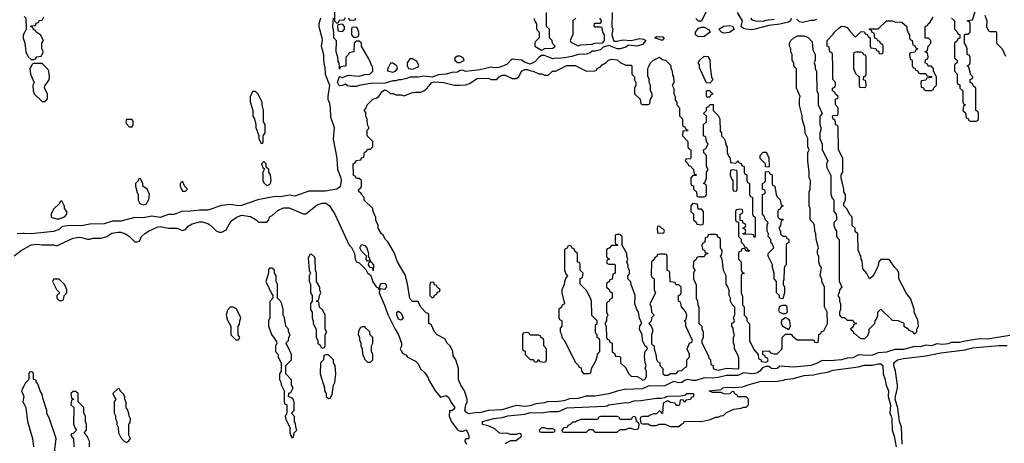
# Model space of a CAD drawing. Header units: inches. Extents: x 2769577 to 2880010, y 685631 to 825129.
# Tile 4 of 155: x 2809969 to 2816990, y 697315 to 700338. Entities that reach past the tile are written whole.
import ezdxf

# ---------------------------------------------------------------- set-up
doc = ezdxf.new("R2010")
doc.units = ezdxf.units.IN
doc.header["$MEASUREMENT"] = 0
for name, color, linetype in [('C8609', 7, 'Continuous'), ('C8619', 7, 'Continuous'), ('C8700', 7, 'Continuous'), ('C8710', 7, 'Continuous')]:
    doc.layers.add(name, color=color, linetype=linetype)

msp = doc.modelspace()

# ---------------------------------------------------------------- linework, layer by layer
at = {"layer": 'C8609', "color": 4, "elevation": 4}
for points in [[(2810000, 698812.2), (2809990, 698812.7), (2809950, 698809.4)], [(2809930, 698652), (2809978, 698690), (2810000, 698702.3)], [(2810000, 697727.2), (2809983.6, 697696.4), (2809982, 697690), (2809998, 697650), (2809992, 697610), (2810000, 697593.5)]]:
    msp.add_lwpolyline(points, dxfattribs=at)
at = {"layer": 'C8619', "color": 4, "elevation": 4}
for points in [[(2812143.6, 700000), (2812146.7, 699950), (2812178, 699870), (2812165.3, 699790), (2812166.4, 699770), (2812175.8, 699750), (2812183.1, 699710), (2812186.1, 699646.1), (2812210.4, 699570), (2812204.6, 699484.6), (2812230.4, 699350), (2812234, 699270), (2812257.6, 699210), (2812261.3, 699190), (2812254.9, 699145.1), (2812230.4, 699129.6), (2812150, 699114), (2812030, 699114), (2811930, 699079.6), (2811890, 699085.6), (2811830, 699074.5), (2811790, 699076), (2811666.2, 699053.8), (2811550, 699012), (2811530, 699009.3), (2811470, 699018.4), (2811408.5, 699011.4), (2811310, 698978.7), (2811250, 698979.5), (2811170, 698969.4), (2811130, 698972.3), (2811070, 698947), (2811030, 698947.3), (2810970, 698926.6), (2810910, 698937), (2810850, 698923.6), (2810790, 698927.8), (2810690, 698899.5), (2810630, 698899.5), (2810570, 698880.9), (2810470, 698878.4), (2810410, 698866.6), (2810330, 698869.5), (2810290, 698863.7), (2810270, 698859.3), (2810250, 698840.9), (2810210, 698826.6), (2810050, 698809.6), (2810000, 698812.2)], [(2810047, 700000), (2810042, 699990), (2810044.7, 699950), (2810072, 699890), (2810062, 699870), (2810064.7, 699830), (2810072, 699810), (2810130, 699754), (2810150, 699754), (2810167.3, 699772.7), (2810168, 699810), (2810146, 699850), (2810147.3, 699867.3), (2810178, 699910), (2810182, 699930), (2810175.3, 699970), (2810170, 699986), (2810156, 700000)], [(2813392.8, 700000), (2813383.4, 699996.6), (2813354.8, 699994.8), (2813330, 699999.3), (2813250, 699979.5), (2813150.6, 699969.4), (2813122.8, 699977.2), (2813110, 699975.3), (2813090, 699964), (2813050, 699961.2), (2813010.6, 699949.4), (2812954.4, 699945.6), (2812910, 699928.7), (2812850, 699936), (2812810, 699929.3), (2812750, 699929.3), (2812730, 699919.5), (2812690, 699909.4), (2812670, 699909.3), (2812650, 699900.9), (2812630, 699902.7), (2812573.7, 699886.3), (2812470, 699883.7), (2812390, 699869.4), (2812370, 699860.7), (2812330, 699860.5), (2812306.9, 699866.9), (2812290, 699879.3), (2812270.3, 699869.6), (2812250, 699867.3), (2812244, 699870), (2812236, 699890), (2812250, 699934), (2812270, 699924.7), (2812310, 699942), (2812390, 699936), (2812430, 699946.8), (2812466, 699950), (2812486, 699970), (2812488, 699990), (2812483.6, 700000)], [(2812257, 700000), (2812250, 699986), (2812249.1, 700000)], [(2817030, 698083.6), (2816870, 698058), (2816810, 698060.5), (2816710, 698045.1), (2816670, 698033.6), (2816610, 698035.1), (2816590, 698025.1), (2816570, 698021.6), (2816550, 698019.6), (2816510, 698025.6), (2816470, 698011.8), (2816430, 698015.1), (2816390, 698003.6), (2816350, 698005.1), (2816270, 697985.6), (2816210, 697984.7), (2816150, 697966.6), (2816090, 697959.7), (2816050, 697945.1), (2816010, 697942), (2815950, 697947.3), (2815910, 697925.6), (2815870, 697922.4), (2815830, 697911.4), (2815744.8, 697904.8), (2815690, 697906.6), (2815650, 697883.6), (2815610.3, 697869.7), (2815490, 697858), (2815390, 697865.2), (2815371, 697850), (2815350, 697847.6), (2815328.7, 697850), (2815310, 697864), (2815290, 697864), (2815265.4, 697854.6), (2815247.7, 697830), (2815230, 697817.6), (2815210, 697813.6), (2815190, 697811.6), (2815130, 697818), (2815090, 697799.6), (2815010, 697799.5), (2814950, 697783.6), (2814910, 697780.7), (2814850, 697782.9), (2814790, 697764.2), (2814770, 697762.4), (2814730, 697769.6), (2814710, 697763.7), (2814690.2, 697749.8), (2814670, 697746.9), (2814630, 697756), (2814570, 697726.3), (2814450, 697723.6), (2814410, 697704.7), (2814281.7, 697698.3), (2814230, 697687.8), (2814170, 697668.1), (2814070, 697651.3), (2814008.5, 697651.4), (2813950, 697634.7), (2813890, 697631.6), (2813850, 697618), (2813810, 697613.3), (2813730, 697611.8), (2813710, 697604.2), (2813650, 697596.2), (2813610, 697581.6), (2813570, 697578.4), (2813510, 697585.6), (2813405.8, 697554.1), (2813310.4, 697549.6), (2813250, 697532), (2813230, 697534.5), (2813170, 697524.5), (2813153.8, 697533.8), (2813143.7, 697550), (2813149.3, 697590), (2813159, 697610), (2813159, 697630), (2813141.2, 697690), (2813114, 697730), (2813098, 697770), (2813098, 697850), (2813078, 697910), (2813060.4, 697940.4), (2813058, 697970), (2813038, 698010), (2813018, 698030), (2813000.4, 698060.4), (2812946, 698090), (2812926, 698110), (2812902, 698162), (2812886, 698170), (2812886, 698230), (2812882, 698242), (2812867.3, 698247.3), (2812830, 698286), (2812810, 698326), (2812770, 698328), (2812750, 698348), (2812733.6, 698453.6), (2812716.5, 698516.5), (2812664, 698610), (2812638, 698678), (2812593.6, 698753.6), (2812578, 698770), (2812560.4, 698800.4), (2812548, 698810), (2812526, 698850), (2812526, 698870), (2812508.4, 698908.4), (2812507.3, 698927.3), (2812488.4, 698968.4), (2812486, 698990), (2812426, 699050), (2812426, 699070), (2812406, 699090), (2812402, 699102), (2812386, 699110), (2812386, 699130), (2812402, 699138), (2812406, 699150), (2812406, 699190), (2812390, 699206), (2812370, 699206), (2812362, 699222), (2812350, 699226), (2812346, 699310), (2812362, 699318), (2812370, 699334), (2812402, 699338), (2812407.3, 699352.7), (2812422, 699358), (2812427.3, 699392.7), (2812442, 699398), (2812450, 699414), (2812470, 699414), (2812486, 699430), (2812486, 699470), (2812446, 699510), (2812446, 699550), (2812458, 699562), (2812458, 699570), (2812448, 699588), (2812447.3, 699627.3), (2812438, 699650), (2812436.4, 699676.4), (2812426, 699690), (2812436.4, 699703.6), (2812446, 699730), (2812486, 699770), (2812510, 699778), (2812529.1, 699790.9), (2812550, 699824.7), (2812570, 699838), (2812590, 699831.3), (2812610, 699812), (2812631.6, 699811.6), (2812650, 699802), (2812690, 699802), (2812710, 699794), (2812763.1, 699816.9), (2812790, 699822), (2812830, 699822), (2812850, 699831.3), (2812872.1, 699847.9), (2812908, 699890), (2812924.7, 699895.3), (2812991.1, 699891.2), (2813070, 699872), (2813110, 699872), (2813150, 699874), (2813176.4, 699883.6), (2813230, 699918), (2813310, 699922), (2813330, 699912), (2813370, 699912), (2813388.9, 699931.2), (2813410, 699942), (2813430, 699942), (2813479.6, 699919.6), (2813510, 699918), (2813529, 699931), (2813548, 699970), (2813570, 699982), (2813590, 699982), (2813612.7, 699972.7), (2813630, 699972), (2813670, 699952), (2813691.6, 699951.6), (2813710, 699942), (2813736.4, 699943.6), (2813768.4, 699971.6), (2813790, 699972), (2813847, 700000)], [(2812597.5, 700000), (2812592, 699990), (2812592.7, 699972.7), (2812630, 699964), (2812648, 699970), (2812658, 699982), (2812662, 699990), (2812660, 700000)], [(2812737, 700000), (2812742, 699990), (2812770, 699986), (2812805, 700000)], [(2813953.6, 700000), (2814010, 699972), (2814070, 699974), (2814082, 699978), (2814086, 699990), (2814106, 700000)], [(2814334, 700000), (2814334, 699950), (2814354, 699930), (2814354, 699910), (2814362, 699890), (2814362, 699870), (2814354, 699850), (2814354, 699810), (2814394, 699770), (2814398, 699738), (2814410, 699734), (2814450, 699734), (2814462, 699738), (2814466, 699770), (2814478, 699790), (2814478, 699810), (2814466, 699830), (2814466, 699870), (2814458, 699890), (2814456.4, 699916.4), (2814447.3, 699932.7), (2814448, 699990), (2814453, 700000)], [(2814612.3, 700000), (2814612.7, 699992.7), (2814622, 699970), (2814623.6, 699943.6), (2814632, 699930), (2814634, 699890), (2814622, 699870), (2814632.7, 699847.3), (2814634, 699810), (2814642, 699790), (2814643.6, 699763.6), (2814654, 699750), (2814654, 699730), (2814674, 699710), (2814672.7, 699652.7), (2814694, 699630), (2814694, 699590), (2814698, 699578), (2814712.7, 699572.7), (2814718, 699558), (2814734, 699550), (2814730, 699546), (2814698, 699542), (2814694, 699510), (2814734, 699470), (2814734, 699430), (2814738, 699418), (2814754, 699410), (2814754, 699350), (2814750, 699346), (2814718, 699342), (2814714, 699330), (2814732.7, 699312.7), (2814738, 699298), (2814752.7, 699292.7), (2814774, 699270), (2814778, 699238), (2814794, 699230), (2814790, 699226), (2814770, 699226), (2814754, 699210), (2814754, 699170), (2814758, 699158), (2814772.7, 699152.7), (2814774, 699130), (2814794, 699110), (2814798, 699078), (2814810, 699074), (2814850, 699074), (2814862, 699078), (2814866, 699090), (2814866, 699150), (2814862, 699162), (2814846, 699170), (2814858, 699182), (2814866, 699210), (2814866, 699250), (2814878, 699270), (2814866, 699290), (2814866, 699370), (2814847.3, 699387.3), (2814846, 699410), (2814862, 699418), (2814878, 699450), (2814866, 699470), (2814862, 699502), (2814846, 699510), (2814846, 699590), (2814866, 699610), (2814866, 699650), (2814846, 699670), (2814866, 699690), (2814867.3, 699712.7), (2814882, 699718), (2814890, 699734), (2814912.7, 699732.7), (2814914, 699690), (2814950, 699654), (2814962, 699630), (2814963.6, 699543.6), (2814974, 699530), (2814974, 699510), (2814990, 699494), (2815002, 699470), (2815003.6, 699443.6), (2815014, 699430), (2815014, 699390), (2815023.6, 699363.6), (2815034, 699350), (2815038, 699318), (2815070, 699314), (2815082, 699318), (2815090, 699334), (2815098, 699318), (2815112.7, 699312.7), (2815118, 699298), (2815134, 699290), (2815134, 699250), (2815138, 699238), (2815154, 699230), (2815154, 699190), (2815158, 699178), (2815174, 699170), (2815174, 699090), (2815178, 699078), (2815194, 699070), (2815194, 698950), (2815198, 698938), (2815214, 698930), (2815212.7, 698787.3), (2815207.3, 698787.3), (2815202, 698802), (2815190, 698806), (2815127.3, 698807.3), (2815127.3, 698812.7), (2815142, 698818), (2815146, 698830), (2815142, 698842), (2815126, 698850), (2815142, 698858), (2815146, 698870), (2815142, 698882), (2815127.3, 698887.3), (2815122, 698902), (2815106, 698906), (2815106, 698950), (2815122, 698958), (2815126, 698970), (2815122, 698982), (2815110, 698986), (2815078, 698982), (2815074, 698970), (2815074, 698910), (2815078, 698898), (2815094, 698894), (2815094, 698790), (2815112.7, 698772.7), (2815114, 698750), (2815132.7, 698732.7), (2815138, 698718), (2815152.7, 698712.7), (2815158, 698698), (2815174, 698690), (2815170, 698686), (2815150, 698686), (2815142, 698702), (2815130, 698706), (2815118, 698702), (2815112.7, 698687.3), (2815098, 698682), (2815094, 698670), (2815094, 698630), (2815114, 698610), (2815114, 698550), (2815118, 698538), (2815134, 698530), (2815118, 698522), (2815114, 698510), (2815114, 698390), (2815123.6, 698363.6), (2815122, 698302), (2815134, 698290), (2815134, 698230), (2815154, 698210), (2815154, 698190), (2815172.7, 698167.3), (2815174, 698050), (2815203.6, 697983.6), (2815234, 697950), (2815238, 697918), (2815252.7, 697912.7), (2815258, 697898), (2815290, 697894), (2815302, 697898), (2815306, 697910), (2815302, 697922), (2815287.3, 697927.3), (2815282, 697942), (2815267.3, 697947.3), (2815267.3, 697972.7), (2815310, 697974), (2815322, 697962), (2815350, 697954), (2815370, 697954), (2815406, 697990), (2815406, 698070), (2815430, 698094), (2815470, 698094), (2815479.6, 698079.6), (2815512.7, 698052.7), (2815630, 698054), (2815638, 698038), (2815650, 698034), (2815662, 698038), (2815666, 698050), (2815667.3, 698092.7), (2815682, 698098), (2815687.3, 698112.7), (2815702, 698118), (2815728, 698170), (2815726, 698250), (2815708, 698290), (2815708, 698430), (2815688, 698470), (2815688, 698490), (2815678, 698510), (2815686, 698570), (2815678, 698578), (2815668, 698610), (2815667.3, 698647.3), (2815658, 698670), (2815658, 698690), (2815666, 698710), (2815647.3, 698772.7), (2815646, 698810), (2815638, 698830), (2815635.3, 698870), (2815630, 698886), (2815606, 698910), (2815606, 698990), (2815598, 699010), (2815598, 699110), (2815606, 699130), (2815608, 699190), (2815598, 699210), (2815598, 699250), (2815588.7, 699330), (2815588.7, 699390), (2815598, 699410), (2815588.7, 699430), (2815588.7, 699490), (2815569.1, 699529.1), (2815568.7, 699570), (2815548.9, 699628.8), (2815548.4, 699651.6), (2815528.9, 699728.8), (2815528.7, 699770), (2815535.3, 699790), (2815508, 699850), (2815507.3, 699987.3), (2815496.5, 700000)], [(2814892.7, 700000), (2814902, 699930), (2814911.3, 699910), (2814890, 699886), (2814867.3, 699887.3), (2814818, 699990), (2814817.4, 700000)], [(2815642, 700000), (2815642, 699990), (2815651.6, 699968.4), (2815654, 699830), (2815662, 699810), (2815662, 699730), (2815692, 699670), (2815674, 699650), (2815674, 699590), (2815682, 699570), (2815682, 699550), (2815674, 699530), (2815674, 699490), (2815692, 699450), (2815692, 699410), (2815732, 699330), (2815722, 699310), (2815723.6, 699283.6), (2815752.7, 699227.3), (2815752.7, 699092.7), (2815763.6, 699063.6), (2815774, 699050), (2815774, 698970), (2815791.6, 698951.6), (2815794, 698930), (2815794, 698910), (2815774, 698890), (2815774, 698870), (2815783.6, 698843.6), (2815794, 698830), (2815794, 698790), (2815812, 698770), (2815812.7, 698472.7), (2815832, 698430), (2815814, 698410), (2815811.6, 698388.4), (2815802, 698370), (2815814, 698350), (2815814, 698330), (2815822, 698310), (2815822, 698270), (2815814, 698250), (2815814, 698230), (2815830, 698214), (2815850, 698214), (2815870, 698194), (2815910, 698194), (2815918, 698178), (2815932.7, 698172.7), (2815932.7, 698167.3), (2815918, 698162), (2815912.7, 698147.3), (2815894, 698130), (2815912.7, 698112.7), (2815918, 698098), (2815930, 698094), (2815954, 698070), (2815970, 698062), (2815996.4, 698063.6), (2816016.4, 698083.6), (2816026, 698110), (2816026, 698130), (2816066, 698170), (2816068, 698190), (2816078, 698202), (2816087.3, 698227.3), (2816088, 698250), (2816110, 698272), (2816190, 698194), (2816231.6, 698191.6), (2816270, 698174), (2816274, 698170), (2816274, 698150), (2816296.9, 698136.9), (2816310, 698122), (2816332.7, 698112.7), (2816350, 698094), (2816366, 698110), (2816366, 698130), (2816378, 698150), (2816373.6, 698193.6), (2816348, 698250), (2816347.3, 698272.7), (2816323.1, 698343.1), (2816289.1, 698389.1), (2816238, 698490), (2816238, 698530), (2816228, 698550), (2816208.9, 698568.8), (2816170, 698626), (2816110, 698626), (2816092.7, 698607.3), (2816092.7, 698592.7), (2816084.7, 698570), (2816059.8, 698520.2), (2816050, 698506), (2816028.9, 698488.8), (2816010, 698526), (2815980.4, 698560.4), (2815976.4, 698616.4), (2815968.4, 698628.4), (2815967.3, 698647.3), (2815947.3, 698692.7), (2815946, 698810), (2815927.3, 698827.3), (2815926, 698850), (2815906, 698870), (2815906, 698930), (2815886, 698950), (2815870, 698986), (2815846, 699010), (2815846, 699030), (2815858, 699050), (2815858, 699090), (2815846, 699110), (2815846, 699130), (2815826, 699210), (2815826, 699230), (2815838, 699250), (2815838, 699350), (2815808, 699410), (2815806, 699570), (2815802, 699582), (2815786, 699590), (2815786, 699610), (2815782, 699622), (2815768.4, 699628.4), (2815766, 699650), (2815770, 699654), (2815802, 699658), (2815806, 699670), (2815806, 699710), (2815786, 699730), (2815786, 699770), (2815802, 699778), (2815806, 699790), (2815787.3, 699807.3), (2815782, 699822), (2815766, 699830), (2815766, 699850), (2815782, 699858), (2815786, 699870), (2815786, 699890), (2815767.3, 699912.7), (2815766.7, 700000)], [(2815914, 700000), (2815914, 699990), (2815930, 699954), (2815954, 699930), (2815954, 699870), (2815958, 699858), (2815990, 699854), (2816002, 699858), (2816006, 699870), (2816002, 699902), (2815986, 699910), (2815987.3, 699932.7), (2816002, 699938), (2816006, 699950), (2816006, 700000)], [(2816337.3, 700000), (2816338, 699998), (2816352.7, 699992.7), (2816358, 699978), (2816372.7, 699972.7), (2816378, 699958), (2816390, 699954), (2816430, 699954), (2816438, 699938), (2816470, 699934), (2816474, 699930), (2816470, 699926), (2816438, 699922), (2816430, 699906), (2816398, 699902), (2816394, 699890), (2816398, 699858), (2816412.7, 699852.7), (2816418, 699838), (2816430, 699834), (2816470, 699834), (2816482, 699838), (2816487.3, 699852.7), (2816506, 699870), (2816506, 699930), (2816486, 699970), (2816486, 699990), (2816476, 700000)], [(2816634, 700000), (2816634, 699970), (2816654, 699950), (2816654, 699890), (2816658, 699878), (2816672.7, 699872.7), (2816674, 699850), (2816694, 699830), (2816694, 699750), (2816698, 699738), (2816714, 699730), (2816698, 699722), (2816694, 699690), (2816712.7, 699672.7), (2816718, 699638), (2816732.7, 699632.7), (2816738, 699618), (2816750, 699614), (2816790, 699614), (2816802, 699618), (2816806, 699630), (2816806, 699670), (2816802, 699682), (2816786, 699690), (2816786, 699850), (2816767.3, 699867.3), (2816762, 699882), (2816746, 699890), (2816747.3, 699912.7), (2816762, 699918), (2816766, 699930), (2816748, 699948), (2816747.3, 699967.3), (2816738, 699998), (2816736, 700000)], [(2810000, 698702.3), (2810050.9, 698730.9), (2810090, 698737.3), (2810130, 698731), (2810208.9, 698731.2), (2810230, 698724.7), (2810350, 698778.8), (2810390, 698786), (2810410, 698784.7), (2810451.6, 698771.6), (2810470, 698771.3), (2810490, 698778), (2810550, 698778), (2810590, 698791.3), (2810626.3, 698813.7), (2810670, 698822.8), (2810690, 698821), (2810722, 698810), (2810752, 698790), (2810790, 698752), (2810807.3, 698752.7), (2810822, 698758), (2810838, 698790), (2810858, 698810), (2810888, 698830), (2810950, 698857.3), (2810970, 698862.8), (2811030, 698851.3), (2811090, 698851.3), (2811130, 698834), (2811150, 698842), (2811170, 698864.7), (2811198.6, 698881.4), (2811250, 698894.8), (2811270, 698894.8), (2811310, 698882.8), (2811331.3, 698870), (2811370, 698831.3), (2811390, 698822), (2811410, 698822), (2811440.4, 698839.6), (2811476.4, 698903.6), (2811518, 698930), (2811550, 698942.8), (2811613.7, 698933.7), (2811654, 698910), (2811672.7, 698892.7), (2811730, 698894), (2811746, 698910), (2811750, 698932), (2811770, 698942), (2811810, 698976), (2811850, 698994.8), (2811890, 698994.8), (2811990, 698954), (2812010, 698954), (2812090, 699016), (2812126, 699030), (2812151.3, 699030), (2812178.8, 699010), (2812216, 698950), (2812318, 698730), (2812333.7, 698713.7), (2812356, 698670), (2812362, 698630), (2812371.3, 698611.3), (2812390, 698602), (2812436, 698556), (2812450, 698532), (2812471.6, 698511.6), (2812487.7, 698467.7), (2812510, 698432), (2812524.7, 698424.7), (2812530, 698414), (2812544.1, 698455.9), (2812570, 698459.1), (2812579.1, 698450), (2812584, 698430), (2812578.4, 698421.6), (2812570, 698413.2), (2812543.6, 698416.4), (2812534, 698410), (2812531.3, 698390), (2812570, 698302), (2812593.7, 698233.7), (2812646, 698130), (2812671, 698090), (2812691.3, 698030), (2812691.3, 698008.7), (2812682, 697990), (2812692, 697970), (2812699.6, 697959.6), (2812723.6, 697943.6), (2812731.6, 697931.6), (2812790, 697902), (2812810, 697882), (2812826.4, 697846.4), (2812856.9, 697816.9), (2812882, 697782), (2812884.7, 697770), (2812930.8, 697690), (2812970, 697644.7), (2813010, 697656.3), (2813030, 697641), (2813046, 697606), (2813070.6, 697570), (2813062.8, 697557.2), (2813050, 697548), (2813034, 697546), (2813031, 697510), (2813047.9, 697467.9), (2813090, 697411.3), (2813110, 697402), (2813130, 697402), (2813150, 697411.3), (2813159.8, 697399.8), (2813170.7, 697370.7), (2813171, 697349), (2813170, 697346), (2813150, 697346), (2813143.6, 697336.4), (2813142, 697330), (2813154, 697310)], [(2816261.2, 697310), (2816257.2, 697430), (2816242.7, 697470), (2816230, 697566), (2816212.7, 697630), (2816213.2, 697650), (2816229, 697710), (2816229, 697730), (2816214, 697830), (2816201.2, 697870), (2816201.2, 697890), (2816229, 697910), (2816270, 697920.4), (2816430, 697939.5), (2816538.3, 697961.7), (2816710, 697981.6), (2816763.3, 697996.7), (2816950, 698012.2), (2817010, 698012.7)], [(2813430, 697314), (2813470, 697334), (2813510, 697334), (2813527.3, 697352.7), (2813542, 697358), (2813546, 697370), (2813542, 697382), (2813530, 697386), (2813510, 697378), (2813470, 697378), (2813450, 697386), (2813390, 697388), (2813358, 697418), (2813310, 697439), (2813268, 697450), (2813268, 697470), (2813350, 697493), (2813410, 697499.3), (2813450, 697510.4), (2813570, 697522), (2813610, 697535.5), (2813690, 697532.7), (2813750, 697543), (2813810, 697542.8), (2813870, 697567.3), (2814140.2, 697579.8), (2814158, 697582), (2814170, 697590.5), (2814290, 697606), (2814310, 697604.7), (2814350, 697619.1), (2814398.6, 697621.4), (2814510, 697637.3), (2814543.1, 697636.9), (2814570, 697642), (2814578, 697650), (2814590, 697652.7), (2814685.2, 697654.8), (2814718, 697662), (2814726, 697670), (2814774, 697670), (2814772.7, 697647.3), (2814758, 697642), (2814752.7, 697627.3), (2814718, 697622), (2814710, 697606), (2814702, 697622), (2814690, 697626), (2814678, 697622), (2814674, 697590), (2814670, 697586), (2814650, 697586), (2814642, 697602), (2814610, 697606), (2814596.4, 697616.4), (2814583.6, 697616.4), (2814558, 697602), (2814551.6, 697528.4), (2814546, 697530), (2814542, 697542), (2814530, 697546), (2814510, 697526), (2814490, 697526), (2814463.6, 697516.4), (2814450, 697506), (2814410, 697506), (2814398, 697502), (2814394, 697490), (2814398, 697458), (2814410, 697454), (2814450, 697454), (2814470, 697442), (2814510, 697442), (2814528, 697452), (2814570, 697452), (2814610, 697434), (2814670, 697434), (2814687.3, 697452.7), (2814702, 697458), (2814710, 697474), (2814830, 697471.3), (2814894.6, 697485.4), (2814930, 697502), (2814950, 697502), (2814968.4, 697511.6), (2814987.3, 697512.7), (2815010, 697534), (2815060.4, 697559.6), (2815114.6, 697565.4), (2815130, 697574), (2815150, 697574), (2815166, 697590), (2815166, 697630), (2815150, 697646), (2815090, 697646), (2815082, 697662), (2815067.3, 697667.3), (2815062, 697682), (2815050, 697686), (2815032.7, 697667.3), (2815010, 697666), (2814990, 697668), (2814970, 697678), (2814910, 697678), (2814886, 697690), (2814970, 697698), (2814982, 697710), (2815010, 697715.5), (2815070, 697713.4), (2815122.7, 697717.3), (2815170, 697735.5), (2815250, 697756.4), (2815370, 697759.1), (2815415.3, 697764.7), (2815426, 697770), (2815483.2, 697776.8), (2815562, 697798), (2815630, 697803), (2815670, 697814.4), (2815730, 697823), (2815770, 697836.4), (2815950, 697861.6), (2815990, 697873.7), (2816050, 697872.2), (2816090, 697881.6), (2816110, 697881.6), (2816124.9, 697870), (2816126, 697810), (2816138.5, 697778.5), (2816147.7, 697730), (2816164.9, 697690), (2816162, 697650), (2816177.3, 697590), (2816174, 697530), (2816184, 697510), (2816187.3, 697490), (2816190.8, 697410), (2816205.2, 697365.2), (2816218.8, 697290)], [(2810214, 697230), (2810228.9, 697348.8), (2810182, 697490), (2810162, 697530), (2810162, 697550), (2810135.3, 697630), (2810130, 697666), (2810115.3, 697690), (2810099, 697739), (2810086, 697754), (2810086, 697766), (2810066, 697770), (2810066, 697810), (2810062, 697822), (2810050, 697826), (2810038, 697822), (2810034, 697810), (2810034, 697770), (2810010, 697746), (2810000, 697727.2)], [(2810466, 697290), (2810466, 697330), (2810458, 697350), (2810450, 697366), (2810428, 697390), (2810446, 697410), (2810446, 697450), (2810438, 697470), (2810438, 697510), (2810426, 697530), (2810426, 697570), (2810386, 697610), (2810386, 697670), (2810370, 697686), (2810350, 697686), (2810334, 697670), (2810338, 697638), (2810354, 697630), (2810338, 697622), (2810334, 697590), (2810354, 697570), (2810352.7, 697452.7), (2810363.6, 697423.6), (2810374, 697410), (2810350, 697386), (2810338, 697382), (2810334, 697370), (2810352.7, 697347.3), (2810354, 697290)], [(2810000, 697593.5), (2810011.3, 697570), (2810024.7, 697470), (2810061, 697350), (2810066, 697290)]]:
    msp.add_lwpolyline(points, dxfattribs=at)
for points in [[(2811650, 699826), (2811630, 699826), (2811611.6, 699788.4), (2811611.6, 699751.6), (2811632, 699690), (2811632, 699650), (2811642, 699630), (2811652, 699590), (2811652, 699570), (2811674, 699510), (2811674, 699490), (2811690, 699454), (2811702, 699458), (2811706, 699470), (2811706, 699510), (2811718, 699530), (2811718, 699590), (2811708, 699610), (2811708, 699690), (2811698, 699730), (2811698, 699750), (2811670, 699806)], [(2814870, 699786), (2814866, 699790), (2814866, 699830), (2814870, 699834), (2814890, 699834), (2814898, 699818), (2814911.6, 699811.6), (2814910, 699806), (2814898, 699802), (2814890, 699786)], [(2810770, 699626), (2810730, 699626), (2810724.7, 699610), (2810730, 699594), (2810750, 699574), (2810770, 699574), (2810778, 699590), (2810778, 699610)], [(2811710, 699326), (2811694, 699310), (2811703.6, 699283.6), (2811714, 699274), (2811702, 699250), (2811702, 699190), (2811710, 699174), (2811730, 699154), (2811750, 699162), (2811758, 699170), (2811762, 699190), (2811758, 699230), (2811746, 699250), (2811746, 699270), (2811726, 699286), (2811726, 699310)], [(2815310, 699286), (2815287.3, 699287.3), (2815286, 699310), (2815248.4, 699348.4), (2815248, 699370), (2815270, 699394), (2815290, 699394), (2815294, 699390), (2815311.6, 699351.6), (2815314, 699290)], [(2815050, 699266), (2815038, 699262), (2815034, 699230), (2815043.6, 699203.6), (2815054, 699190), (2815054, 699130), (2815058, 699118), (2815070, 699114), (2815082, 699118), (2815086, 699130), (2815086, 699250), (2815082, 699262)], [(2810830, 699206), (2810818, 699202), (2810812.7, 699187.3), (2810794, 699170), (2810794, 699150), (2810805.4, 699105.4), (2810814, 699090), (2810814, 699050), (2810826.4, 699026.4), (2810850, 699018), (2810870, 699022), (2810890, 699054), (2810895.3, 699090), (2810878, 699130), (2810846, 699150), (2810846, 699170)], [(2811130, 699186), (2811114, 699170), (2811114, 699150), (2811130, 699114), (2811150, 699114), (2811166, 699130), (2811147.3, 699147.3)], [(2815390, 698914), (2815410, 698914), (2815414, 698910), (2815398, 698902), (2815394, 698870), (2815382, 698850), (2815394, 698830), (2815394, 698810), (2815410, 698794), (2815432.7, 698792.7), (2815438, 698778), (2815454, 698770), (2815452.7, 698747.3), (2815438, 698742), (2815434, 698730), (2815434, 698590), (2815423.6, 698576.4), (2815419.6, 698560.4), (2815418, 698482), (2815414, 698474), (2815414, 698450), (2815422, 698430), (2815422, 698390), (2815410, 698346), (2815386, 698350), (2815386, 698370), (2815366, 698390), (2815366, 698470), (2815348, 698490), (2815348, 698530), (2815338, 698570), (2815338, 698590), (2815306, 698650), (2815306, 698670), (2815346, 698710), (2815336.4, 698736.4), (2815326, 698750), (2815326, 698770), (2815306, 698790), (2815308, 698810), (2815298, 698830), (2815298, 698870), (2815306, 698890), (2815286, 698910), (2815276.4, 698936.4), (2815266, 698950), (2815266, 699090), (2815282, 699098), (2815286, 699110), (2815282, 699122), (2815266, 699130), (2815266, 699170), (2815282, 699178), (2815286, 699190), (2815286, 699250), (2815290, 699254), (2815312.7, 699252.7), (2815318, 699238), (2815334, 699230), (2815334, 699170), (2815338, 699158), (2815354, 699150), (2815362, 699090), (2815370, 699074), (2815391.6, 699051.6), (2815398, 699018), (2815414, 699010), (2815398, 699002), (2815392.7, 698987.3), (2815378, 698982), (2815374, 698970), (2815374, 698930)], [(2810270, 699046), (2810258, 699042), (2810252.7, 699027.3), (2810210, 698986), (2810192, 698950), (2810194, 698930), (2810230, 698918), (2810250, 698918), (2810270, 698924.7), (2810288.4, 698931.6), (2810306, 698950), (2810306, 698970), (2810288, 698990), (2810287.3, 699007.3)], [(2814770, 699026), (2814754, 699010), (2814754, 698970), (2814774, 698950), (2814774, 698910), (2814792.7, 698892.7), (2814798, 698878), (2814830, 698874), (2814842, 698878), (2814846, 698890), (2814846, 698970), (2814830, 698986), (2814807.3, 698987.3), (2814802, 699022)], [(2814530, 698866), (2814518, 698862), (2814514, 698850), (2814518, 698818), (2814550, 698814), (2814562, 698818), (2814566, 698830), (2814562, 698842), (2814547.3, 698847.3)], [(2814250, 698806), (2814230, 698806), (2814218, 698802), (2814214, 698790), (2814214, 698750), (2814218, 698738), (2814232.7, 698732.7), (2814232.7, 698727.3), (2814190, 698726), (2814172.7, 698707.3), (2814158, 698702), (2814154, 698690), (2814154, 698650), (2814158, 698638), (2814174, 698630), (2814158, 698622), (2814154, 698610), (2814158, 698598), (2814170, 698594), (2814210, 698594), (2814214, 698590), (2814214, 698530), (2814198, 698522), (2814192.7, 698487.3), (2814178, 698482), (2814172.7, 698467.3), (2814158, 698462), (2814154, 698450), (2814154, 698430), (2814172.7, 698412.7), (2814178, 698398), (2814194, 698390), (2814194, 698350), (2814178, 698342), (2814170, 698326), (2814158, 698322), (2814154, 698310), (2814154, 698250), (2814162, 698230), (2814154, 698210), (2814154, 698190), (2814142, 698170), (2814152, 698150), (2814154, 698070), (2814158, 698058), (2814172.7, 698052.7), (2814178, 698038), (2814194, 698030), (2814194, 697970), (2814212.7, 697952.7), (2814218, 697938), (2814250, 697934), (2814254, 697930), (2814254, 697890), (2814290, 697854), (2814310, 697814), (2814330, 697794), (2814371.6, 697791.6), (2814398, 697778), (2814410, 697764.7), (2814426, 697770), (2814438, 697790), (2814438, 697830), (2814428.7, 697848.7), (2814435.3, 697870), (2814428.9, 697888.8), (2814424, 697936), (2814428.4, 697971.6), (2814446, 697990), (2814442, 698002), (2814428.4, 698008.4), (2814408.9, 698048.8), (2814408, 698090), (2814388.7, 698130), (2814390, 698154), (2814406, 698170), (2814388.9, 698208.8), (2814382, 698250), (2814368.7, 698270), (2814355.3, 698310), (2814358, 698370), (2814328.4, 698448.4), (2814327.3, 698467.3), (2814306, 698490), (2814306, 698510), (2814316.4, 698523.6), (2814318, 698550), (2814308.4, 698568.4), (2814307.3, 698587.3), (2814298, 698610), (2814306, 698630), (2814298, 698650), (2814298, 698670), (2814266, 698730), (2814266, 698790)], [(2814930, 698806), (2814890, 698806), (2814878, 698802), (2814872.7, 698787.3), (2814858, 698782), (2814854, 698750), (2814838, 698742), (2814834, 698730), (2814838, 698698), (2814852.7, 698692.7), (2814858, 698678), (2814872.7, 698672.7), (2814872.7, 698667.3), (2814858, 698662), (2814850, 698646), (2814810, 698646), (2814798, 698642), (2814792.7, 698627.3), (2814774, 698610), (2814772, 698570), (2814782, 698550), (2814774, 698530), (2814774, 698490), (2814792.7, 698447.3), (2814792, 698350), (2814802, 698330), (2814803.6, 698303.6), (2814812.7, 698287.3), (2814812, 698170), (2814832, 698150), (2814832.7, 698132.7), (2814842, 698110), (2814842, 698070), (2814832, 698050), (2814832.7, 698032.7), (2814879.6, 697939.6), (2814883.6, 697923.6), (2814894, 697910), (2814898, 697878), (2814914, 697870), (2814914, 697850), (2814923.6, 697843.6), (2814950, 697838), (2815010, 697852), (2815090, 697846), (2815098, 697850), (2815096.4, 697923.6), (2815090, 697946), (2815066, 697990), (2815066, 698010), (2815058, 698030), (2815058, 698070), (2815066, 698090), (2815058, 698110), (2815056.4, 698136.4), (2815046, 698150), (2815047.3, 698172.7), (2815062, 698178), (2815066, 698190), (2815058, 698210), (2815067.3, 698232.7), (2815067.3, 698287.3), (2815050, 698306), (2815038, 698330), (2815038, 698350), (2815028, 698370), (2815027.3, 698407.3), (2815016.4, 698436.4), (2815006, 698450), (2815006, 698510), (2814988.4, 698548.4), (2814978, 698630), (2814966, 698650), (2814976.4, 698663.6), (2814978, 698690), (2814966, 698710), (2814966, 698770), (2814962, 698782), (2814947.3, 698787.3), (2814942, 698802)], [(2812490, 698546), (2812486, 698566), (2812468.7, 698568.7), (2812455.3, 698590), (2812458, 698602), (2812466, 698610), (2812458, 698618), (2812450, 698615.3), (2812443.2, 698623.2), (2812439, 698630), (2812442, 698650), (2812407, 698687), (2812393.2, 698710), (2812405.6, 698734.4), (2812430, 698727.3), (2812443, 698710), (2812454.9, 698670), (2812454, 698650), (2812464.7, 698630), (2812462, 698622), (2812490.6, 698590)], [(2813890, 698726), (2813878, 698722), (2813872.7, 698707.3), (2813858, 698702), (2813854, 698690), (2813854, 698550), (2813863.6, 698523.6), (2813874, 698510), (2813863.6, 698496.4), (2813852.7, 698467.3), (2813851.6, 698448.4), (2813834, 698410), (2813834, 698390), (2813854, 698310), (2813838, 698302), (2813832.7, 698287.3), (2813814, 698270), (2813814, 698210), (2813818, 698198), (2813834, 698190), (2813834, 698150), (2813822, 698138), (2813822, 698110), (2813831.6, 698091.6), (2813834, 698070), (2813854, 698050), (2813930, 697894), (2813954, 697870), (2813958, 697858), (2813972.7, 697852.7), (2813974, 697830), (2813990, 697814), (2814030, 697814), (2814042, 697818), (2814046, 697850), (2814076.4, 697903.6), (2814087.3, 697932.7), (2814088.4, 697951.6), (2814106, 697970), (2814106, 698050), (2814102, 698062), (2814086, 698070), (2814086, 698090), (2814078, 698098), (2814075.3, 698110), (2814075.3, 698150), (2814078, 698162), (2814086, 698170), (2814086, 698190), (2814048.4, 698228.4), (2814046, 698330), (2814038, 698350), (2814010, 698406), (2813966, 698450), (2813966, 698490), (2813982, 698498), (2813986, 698530), (2813966, 698550), (2813966, 698590), (2813962, 698602), (2813946, 698610), (2813946, 698670), (2813927.3, 698687.3), (2813922, 698702), (2813907.3, 698707.3), (2813902, 698722)], [(2812050, 698666), (2812038, 698662), (2812024.7, 698635.3), (2812034, 698550), (2812042, 698530), (2812034, 698510), (2812034, 698470), (2812042, 698450), (2812042, 698390), (2812054, 698370), (2812054, 698330), (2812042, 698310), (2812042, 698270), (2812054, 698250), (2812054, 698210), (2812062, 698190), (2812062, 698170), (2812082, 698130), (2812082, 698070), (2812094, 698050), (2812094, 698030), (2812112.7, 698012.7), (2812118, 697998), (2812130, 697994), (2812142, 697998), (2812146, 698010), (2812146, 698090), (2812158, 698110), (2812148, 698130), (2812148, 698230), (2812130, 698266), (2812107.3, 698287.3), (2812102, 698322), (2812086, 698330), (2812102, 698338), (2812106, 698370), (2812115.3, 698390), (2812108, 698410), (2812108, 698430), (2812086, 698470), (2812086, 698530), (2812078, 698550), (2812074.6, 698634.6), (2812070, 698646)], [(2814570, 698666), (2814530, 698666), (2814518, 698662), (2814512.7, 698647.3), (2814498, 698642), (2814492.7, 698627.3), (2814474, 698610), (2814472.7, 698512.7), (2814478, 698498), (2814494, 698490), (2814494, 698410), (2814502, 698390), (2814462, 698310), (2814472.7, 698287.3), (2814474, 698250), (2814494, 698230), (2814474, 698210), (2814472.7, 698187.3), (2814454, 698170), (2814472, 698152), (2814482, 698130), (2814482, 698110), (2814474, 698090), (2814474, 698030), (2814478, 698018), (2814494, 698010), (2814492, 697990), (2814504.7, 697950), (2814510, 697914), (2814518, 697898), (2814534, 697890), (2814534, 697870), (2814554, 697850), (2814554, 697810), (2814570, 697802), (2814590, 697802), (2814610, 697814), (2814650, 697814), (2814667.3, 697832.7), (2814690, 697834), (2814710, 697854), (2814722, 697858), (2814726, 697870), (2814726, 697910), (2814746, 697930), (2814746, 697950), (2814728, 697990), (2814746, 698030), (2814762, 698038), (2814766, 698050), (2814718, 698150), (2814718, 698178), (2814706, 698190), (2814722, 698198), (2814726, 698230), (2814716.4, 698256.4), (2814688, 698290), (2814682, 698322), (2814666, 698330), (2814666, 698370), (2814682, 698378), (2814686, 698390), (2814686, 698430), (2814670, 698446), (2814647.3, 698447.3), (2814642, 698462), (2814607.3, 698467.3), (2814606, 698530), (2814602, 698542), (2814586, 698550), (2814586, 698650), (2814582, 698662)], [(2811770, 698566), (2811750, 698566), (2811743.6, 698556.4), (2811742, 698530), (2811724.7, 698470), (2811763.6, 698383.6), (2811774, 698370), (2811774, 698350), (2811752.7, 698327.3), (2811752, 698210), (2811742, 698190), (2811742, 698150), (2811766.4, 698086.4), (2811782, 698070), (2811799.6, 698039.6), (2811802, 698030), (2811792.7, 698007.3), (2811792, 697970), (2811812, 697950), (2811812, 697930), (2811834, 697890), (2811834, 697830), (2811822, 697810), (2811822, 697770), (2811831.6, 697751.6), (2811832.7, 697732.7), (2811854, 697690), (2811854, 697610), (2811858, 697598), (2811874, 697590), (2811874, 697530), (2811862, 697510), (2811865.4, 697485.4), (2811894, 697430), (2811894, 697390), (2811910, 697354), (2811922, 697358), (2811926, 697390), (2811946, 697410), (2811938, 697430), (2811936.4, 697456.4), (2811928, 697468), (2811927.3, 697507.3), (2811906, 697530), (2811926, 697550), (2811926, 697610), (2811915.3, 697635.3), (2811886, 697650), (2811887.3, 697672.7), (2811902, 697678), (2811918, 697710), (2811908, 697730), (2811907.3, 697767.3), (2811866, 697810), (2811866, 697870), (2811906, 697910), (2811906, 697950), (2811876.4, 698016.4), (2811866, 698030), (2811886, 698050), (2811888.4, 698071.6), (2811898, 698090), (2811886, 698110), (2811886, 698130), (2811866, 698150), (2811858, 698210), (2811848, 698230), (2811848, 698270), (2811838, 698310), (2811828.4, 698328.4), (2811806, 698350), (2811806, 698450), (2811798, 698470), (2811798, 698510), (2811786, 698530), (2811786, 698550)], [(2810250, 698486), (2810210, 698486), (2810202, 698470), (2810230, 698414), (2810254, 698390), (2810234, 698370), (2810234, 698350), (2810250, 698334), (2810270, 698334), (2810282, 698338), (2810286, 698370), (2810306, 698390), (2810306, 698410), (2810290, 698446)], [(2812910, 698466), (2812898, 698462), (2812894, 698450), (2812894, 698370), (2812910, 698354), (2812922, 698358), (2812927.3, 698372.7), (2812942, 698378), (2812947.3, 698392.7), (2812962, 698398), (2812966, 698410), (2812947.3, 698427.3), (2812942, 698442), (2812927.3, 698447.3), (2812922, 698462)], [(2811490, 698286), (2811470, 698286), (2811450, 698266), (2811442, 698230), (2811450, 698194), (2811474, 698150), (2811474, 698090), (2811510, 698054), (2811530, 698054), (2811538, 698070), (2811526, 698090), (2811526, 698150), (2811536.4, 698163.6), (2811538, 698190), (2811546, 698210), (2811514.6, 698274.6)], [(2815410, 698238), (2815388, 698250), (2815382, 698270), (2815390, 698294), (2815410, 698302), (2815430, 698302), (2815436, 698296), (2815442, 698250), (2815430, 698238)], [(2812690, 698194), (2812670, 698202), (2812657.2, 698230), (2812659, 698250), (2812670, 698257.3), (2812690, 698244.7), (2812702.8, 698210)], [(2815450, 698126), (2815410, 698148), (2815402, 698170), (2815404, 698196), (2815430, 698214), (2815450, 698202), (2815458, 698190), (2815462, 698150)], [(2812430, 698146), (2812410, 698146), (2812398, 698142), (2812383.6, 698116.4), (2812382, 698090), (2812391.6, 698071.6), (2812392.7, 698052.7), (2812402, 698030), (2812402, 698010), (2812412, 697990), (2812412.7, 697952.7), (2812430, 697914), (2812450, 697894), (2812470, 697894), (2812486, 697910), (2812486, 697950), (2812478, 697970), (2812478, 698010), (2812486, 698030), (2812486, 698070), (2812468.4, 698088.4), (2812466, 698110), (2812438, 698138)], [(2813590, 698106), (2813558, 698102), (2813554, 698090), (2813554, 697990), (2813558, 697978), (2813572.7, 697972.7), (2813574, 697950), (2813610, 697914), (2813632.7, 697912.7), (2813638, 697898), (2813650, 697894), (2813662, 697898), (2813670, 697914), (2813678, 697898), (2813710, 697894), (2813722, 697898), (2813726, 697910), (2813726, 697990), (2813706, 698010), (2813706, 698050), (2813702, 698062), (2813687.3, 698067.3), (2813682, 698082), (2813670, 698086), (2813610, 698086), (2813602, 698102)], [(2812170, 697946), (2812150, 697946), (2812138, 697942), (2812134, 697910), (2812114, 697890), (2812112, 697810), (2812142, 697710), (2812142, 697690), (2812154, 697670), (2812154, 697650), (2812170, 697634), (2812182, 697638), (2812196.4, 697663.6), (2812206, 697730), (2812215.3, 697750), (2812222, 697810), (2812218, 697870), (2812206, 697890), (2812206, 697910)], [(2810670, 697706), (2810634, 697670), (2810643.6, 697643.6), (2810654, 697630), (2810642, 697610), (2810642, 697530), (2810651.6, 697511.6), (2810652, 697490), (2810662, 697470), (2810662, 697450), (2810672, 697430), (2810674, 697390), (2810682, 697370), (2810692, 697352), (2810714, 697330), (2810730, 697322), (2810748, 697332), (2810758, 697350), (2810747.3, 697372.7), (2810746, 697410), (2810748, 697450), (2810756.4, 697463.6), (2810758, 697490), (2810748.4, 697508.4), (2810747.3, 697527.3), (2810736.4, 697556.4), (2810728.4, 697568.4), (2810727.3, 697607.3), (2810718, 697630), (2810718, 697650), (2810710, 697666), (2810686, 697690), (2810682, 697702)], [(2814350, 697506), (2814338, 697502), (2814330, 697486), (2814250, 697486), (2814242, 697502), (2814230, 697506), (2814110, 697506), (2814098, 697502), (2814090, 697486), (2813970, 697486), (2813943.6, 697476.4), (2813930, 697466), (2813910, 697466), (2813892.7, 697447.3), (2813878, 697442), (2813872.7, 697427.3), (2813850, 697426), (2813834, 697410), (2813838, 697398), (2813850, 697394), (2814010, 697394), (2814030, 697414), (2814052.7, 697412.7), (2814070, 697394), (2814230, 697394), (2814250, 697414), (2814290, 697414), (2814310, 697422), (2814330, 697422), (2814350, 697414), (2814382, 697418), (2814386, 697450), (2814382, 697462), (2814366, 697470), (2814362, 697502)], [(2813710, 697426), (2813690, 697426), (2813674, 697410), (2813678, 697398), (2813690, 697394), (2813770, 697394), (2813782, 697398), (2813786, 697410), (2813770, 697418), (2813730, 697418)]]:
    msp.add_lwpolyline(points, close=True, dxfattribs=at)
at = {"layer": 'C8700', "color": 4, "elevation": 4}
msp.add_lwpolyline([(2810000, 700242), (2809994, 700230), (2809994, 700206), (2810000, 700185.7)], dxfattribs=at)
at = {"layer": 'C8710', "color": 4, "elevation": 4}
for points in [[(2812214, 700430), (2812214, 700330), (2812230, 700314), (2812242, 700318), (2812250, 700334), (2812282, 700338), (2812290, 700354)], [(2814194, 700390), (2814192, 700290), (2814198, 700270), (2814191.3, 700230), (2814202, 700190), (2814210, 700186), (2814230, 700184), (2814270, 700194.8), (2814330, 700190.8), (2814390, 700203), (2814419.9, 700199.9), (2814434.8, 700190), (2814410, 700161.2), (2814370, 700149.6), (2814310, 700157.2), (2814290, 700142.7), (2814250, 700129.4), (2814230, 700129.3), (2814170, 700155.3), (2814130, 700142), (2814110, 700124), (2814070, 700114), (2814050, 700114), (2814037.1, 700102.9), (2814010, 700092.7), (2813950, 700089.2), (2813904.9, 700075.1), (2813853.2, 700066.8), (2813810, 700061.2), (2813790, 700064), (2813770, 700059), (2813710, 700082), (2813690, 700082), (2813672, 700070), (2813642.8, 700037.2), (2813610, 700021.2), (2813572.1, 700032.1), (2813548, 700050), (2813483.5, 700056.5), (2813470, 700049), (2813442, 700018), (2813392.8, 700000)], [(2813634, 700350), (2813643.6, 700323.6), (2813654, 700310), (2813654, 700270), (2813674, 700250), (2813674, 700210), (2813650, 700186), (2813642, 700170), (2813642, 700150), (2813690, 700122), (2813712.7, 700132.7), (2813770, 700134), (2813786, 700150), (2813767.3, 700167.3), (2813766, 700190), (2813746, 700210), (2813746, 700270), (2813726, 700290), (2813726, 700390)], [(2814872, 700410), (2814830, 700328), (2814810, 700328), (2814790, 700346)], [(2815471.1, 700348.8), (2815464.7, 700330), (2815450, 700321.2), (2815390, 700306), (2815310, 700297.2), (2815210, 700269.6), (2815190, 700266), (2815149.6, 700269.6), (2815130, 700276), (2815113.2, 700290), (2815122, 700330), (2815088, 700390)], [(2816736, 700000), (2816726, 700010), (2816742, 700018), (2816746, 700030), (2816746, 700070), (2816742, 700082), (2816726, 700090), (2816726, 700130), (2816716.4, 700156.4), (2816706, 700170), (2816706, 700230), (2816710, 700234), (2816730, 700234), (2816746, 700250), (2816746, 700310), (2816742, 700322), (2816727.3, 700327.3), (2816727.3, 700332.7), (2816762, 700338), (2816788, 700410)], [(2810000, 700361), (2810012, 700350), (2810014, 700270), (2810000, 700242)], [(2810000, 700185.7), (2810004.7, 700170), (2810012, 700110), (2810030, 700074), (2810050, 700054), (2810070, 700054), (2810082, 700058), (2810090, 700074), (2810122, 700078), (2810138, 700110), (2810126, 700130), (2810126, 700170), (2810138, 700190), (2810118, 700230), (2810086, 700250), (2810082, 700262), (2810067.3, 700267.3), (2810062, 700282), (2810046, 700290), (2810050, 700294), (2810082, 700298), (2810087.3, 700312.7), (2810102, 700318), (2810107.3, 700332.7), (2810130, 700334), (2810140.4, 700359.6)], [(2812114.4, 700350), (2812102.4, 700310), (2812102.4, 700290), (2812123.1, 700210), (2812124.9, 700190), (2812119.5, 700150), (2812134, 700090), (2812134, 700050), (2812143.4, 700003.4), (2812143.6, 700000)], [(2812249.1, 700000), (2812247.3, 700027.3), (2812240.4, 700040.4), (2812238, 700070), (2812225.2, 700110), (2812227.3, 700187.3), (2812209.5, 700209.5), (2812209.3, 700249.3), (2812202, 700290), (2812206, 700350)], [(2812312.7, 700352.7), (2812318, 700338), (2812330, 700334), (2812362, 700338), (2812366, 700350)], [(2813934, 700350), (2813914, 700330), (2813912.7, 700232.7), (2813894, 700190), (2813898, 700178), (2813950, 700152), (2813970, 700158), (2814050, 700164.7), (2814070, 700172), (2814127.3, 700172.7), (2814138, 700190), (2814138, 700230), (2814126, 700250), (2814122, 700282), (2814110, 700286), (2814070, 700286), (2814066, 700290), (2814067.3, 700312.7), (2814110, 700314), (2814116.4, 700323.6), (2814118, 700330), (2814106, 700350)], [(2815181, 700350), (2815190, 700338), (2815214, 700330), (2815270, 700327.3), (2815290, 700334), (2815350, 700341)], [(2815650, 700339.3), (2815630, 700332.7), (2815610, 700333.2), (2815550, 700318), (2815530, 700322.7), (2815510, 700342.7)], [(2815766.7, 700000), (2815766, 700090), (2815762, 700102), (2815746, 700110), (2815742, 700142), (2815726, 700150), (2815726, 700190), (2815770, 700234), (2815778, 700250), (2815810, 700278), (2815830, 700291), (2815850.9, 700290.9), (2815870, 700282), (2815890, 700254), (2815930, 700214), (2815970, 700254), (2815992.7, 700252.7), (2815998, 700238), (2816012.7, 700232.7), (2816018, 700218), (2816034, 700210), (2816034, 700150), (2816038, 700138), (2816072.7, 700132.7), (2816078, 700118), (2816092.7, 700112.7), (2816098, 700098), (2816110, 700094), (2816122, 700098), (2816126, 700110), (2816126, 700150), (2816122, 700162), (2816107.3, 700167.3), (2816102, 700182), (2816087.3, 700187.3), (2816082, 700202), (2816067.3, 700207.3), (2816062, 700242), (2816047.3, 700247.3), (2816042, 700262), (2816026, 700270), (2816030, 700274), (2816090, 700274), (2816150, 700330.7), (2816190, 700331), (2816210, 700322), (2816259.6, 700319.6), (2816294, 700290), (2816294, 700270), (2816303.6, 700243.6), (2816314, 700230), (2816314, 700210), (2816318, 700198), (2816334, 700190), (2816338, 700158), (2816350, 700154), (2816358, 700138), (2816374, 700130), (2816358, 700122), (2816352.7, 700107.3), (2816318, 700102), (2816314, 700090), (2816318, 700058), (2816334, 700050), (2816334, 700010), (2816337.3, 700000)], [(2816476, 700000), (2816470, 700006), (2816447.3, 700007.3), (2816442, 700022), (2816426, 700030), (2816427.3, 700052.7), (2816442, 700058), (2816446, 700070), (2816442, 700102), (2816426, 700110), (2816442, 700118), (2816446, 700150), (2816466, 700170), (2816466, 700190), (2816458, 700198), (2816450, 700206), (2816430, 700206), (2816426, 700210), (2816426, 700290), (2816442, 700298), (2816446, 700310), (2816460.4, 700319.6), (2816483.1, 700356.9)], [(2816614, 700350), (2816634, 700330), (2816634, 700270), (2816652.7, 700252.7), (2816658, 700238), (2816674, 700230), (2816672.7, 700207.3), (2816658, 700202), (2816652.7, 700187.3), (2816634, 700170), (2816634, 700070), (2816638, 700058), (2816654, 700050), (2816654, 700030), (2816638, 700022), (2816634, 700010), (2816634, 700000)], [(2816852, 700370), (2816864.7, 700330), (2816862, 700290), (2816878, 700258), (2816890, 700254), (2816930, 700254), (2816934, 700250), (2816934, 700170), (2816974, 700130), (2816998, 700078)], [(2812483.6, 700000), (2812458, 700058), (2812406, 700150), (2812406, 700170), (2812390, 700186), (2812370, 700186), (2812354, 700170), (2812352, 700110), (2812318, 700102), (2812314, 700090), (2812294, 700070), (2812294, 700010), (2812290, 700006), (2812258, 700002), (2812257, 700000)], [(2815496.5, 700000), (2815488, 700010), (2815488, 700030), (2815478, 700050), (2815478, 700090), (2815468.4, 700108.4), (2815468, 700130), (2815458, 700150), (2815458, 700170), (2815468, 700190), (2815488, 700210), (2815516.4, 700223.6), (2815563.6, 700223.6), (2815591.6, 700211.6), (2815619.6, 700179.6), (2815623.6, 700123.6), (2815642, 700090), (2815642, 700050), (2815634, 700030), (2815642, 700010), (2815642, 700000)], [(2816006, 700000), (2816006, 700070), (2816002, 700082), (2815986, 700090), (2815982, 700102), (2815970, 700106), (2815930, 700106), (2815918, 700102), (2815914, 700090), (2815914, 700000)], [(2812660, 700000), (2812658, 700010), (2812630, 700028), (2812612.7, 700027.3), (2812597.5, 700000)], [(2812805, 700000), (2812810, 700002), (2812814.6, 700014.6), (2812800.4, 700040.4), (2812790, 700048), (2812770, 700058), (2812750, 700058), (2812732, 700030), (2812732, 700010), (2812737, 700000)], [(2814106, 700000), (2814110, 700002), (2814123.1, 700016.9), (2814150, 700032), (2814168, 700050), (2814190, 700056), (2814230, 700051.3), (2814250, 700032), (2814290, 700014), (2814330, 700014), (2814334, 700010), (2814334, 700000)], [(2814453, 700000), (2814468, 700030), (2814488, 700050), (2814530, 700072), (2814550, 700054), (2814574, 700050), (2814611.6, 700011.6), (2814612.3, 700000)], [(2814817.4, 700000), (2814816.4, 700016.4), (2814806, 700030), (2814818, 700050), (2814850, 700078), (2814875.3, 700075.3), (2814891.1, 700051.2), (2814891.3, 700010), (2814892.7, 700000)], [(2810156, 700000), (2810130, 700026), (2810070, 700026), (2810058, 700022), (2810047, 700000)], [(2813847, 700000), (2813870, 700011.3), (2813931.1, 700011.2), (2813953.6, 700000)]]:
    msp.add_lwpolyline(points, dxfattribs=at)
for points in [[(2812270, 700306), (2812238, 700302), (2812234, 700290), (2812238, 700258), (2812270, 700254), (2812286, 700270), (2812286, 700290)], [(2812370, 700286), (2812338, 700282), (2812334, 700270), (2812334, 700230), (2812350, 700214), (2812370, 700214), (2812382, 700218), (2812386, 700230), (2812386, 700250), (2812376.4, 700276.4)], [(2814810, 700216), (2814788.7, 700230), (2814789, 700250), (2814810, 700278), (2814830, 700286), (2814850, 700284), (2814886, 700266), (2814892, 700250), (2814850, 700218)], [(2814990, 700241.6), (2814973.2, 700250), (2814954, 700270), (2814990, 700293), (2815030, 700297.1), (2815052.5, 700292.5), (2815062.8, 700270), (2815030, 700247.8)], [(2814550, 700189), (2814498, 700210), (2814510, 700218), (2814554.9, 700214.9), (2814564.7, 700210)], [(2813110, 700078), (2813090, 700078), (2813072.7, 700067.3), (2813072, 700050), (2813090, 700032), (2813110, 700032), (2813130, 700044.7), (2813138, 700050), (2813130, 700066)]]:
    msp.add_lwpolyline(points, close=True, dxfattribs=at)

doc.saveas('drawing.dxf')
